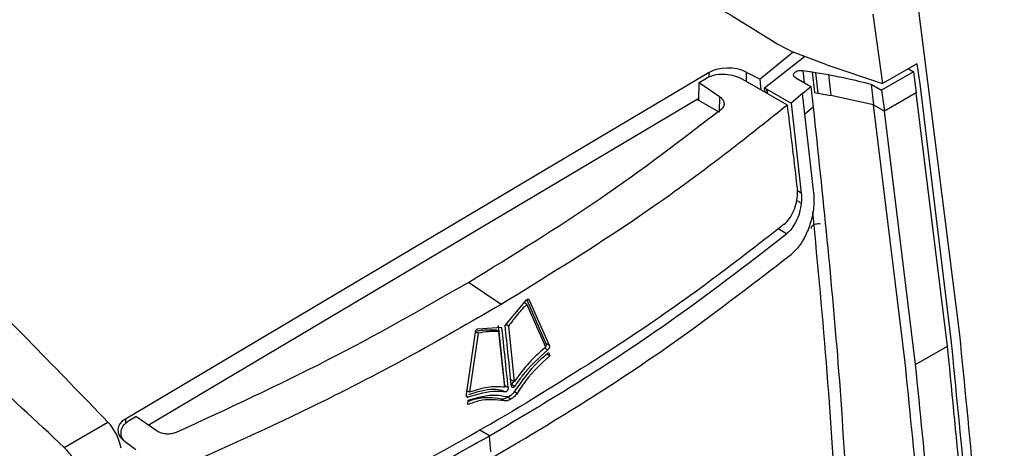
# Model space of a CAD drawing. Extents: x 106 to 315, y 19 to 260.
# Tile 94 of 132: x 153 to 171, y 224 to 232. Entities that reach past the tile are written whole.
import ezdxf

# ---------------------------------------------------------------- set-up
doc = ezdxf.new("R2010")
doc.units = 0
doc.layers.get('0').update_dxf_attribs({"linetype": 'CONTINUOUS'})

msp = doc.modelspace()

# ---------------------------------------------------------------- linework, layer by layer
at = {"color": 7, "linetype": 'CONTINUOUS'}
for p, q in [((169.827, 232.548), (170.649, 226.053)), ((169.019, 232.082), (169.204, 230.773)), ((167.523, 231.363), (166.9, 230.855)), ((167.234, 231.516), (167.523, 231.363)), ((168.156, 231.126), (167.523, 231.363)), ((166.983, 230.693), (167.737, 231.283)), ((166.634, 230.991), (166.9, 230.855)), ((167.704, 231.02), (167.88, 230.994)), ((167.88, 230.994), (167.942, 230.984)), ((167.88, 230.994), (167.923, 230.604)), ((167.942, 230.984), (168.186, 230.942)), ((167.942, 230.984), (167.985, 230.594)), ((168.156, 231.126), (169.204, 230.773)), ((169.783, 230.997), (169.184, 230.651)), ((169.827, 231.133), (169.204, 230.773)), ((169.688, 231.052), (169.783, 230.997)), ((169.783, 230.997), (169.837, 230.6)), ((169.85, 231.146), (169.827, 231.133)), ((169.85, 231.146), (169.902, 230.769)), ((165.942, 230.982), (154.96, 224.468)), ((165.751, 230.794), (165.888, 230.873)), ((167.412, 230.371), (166.575, 230.851)), ((166.92, 230.653), (166.9, 230.855)), ((167.57, 230.881), (167.853, 230.718)), ((168.186, 230.942), (168.229, 230.552)), ((165.748, 230.454), (165.751, 230.794)), ((165.751, 230.794), (166.135, 230.529)), ((166.983, 230.693), (167.023, 230.67)), ((166.992, 230.612), (166.983, 230.693)), ((167.023, 230.67), (167.482, 230.408)), ((167.023, 230.67), (167.032, 230.589)), ((167.032, 230.589), (167.023, 230.67)), ((167.697, 230.587), (167.853, 230.718)), ((167.853, 230.718), (167.897, 230.328)), ((168.99, 230.763), (169.184, 230.651)), ((168.99, 230.763), (169.033, 230.373)), ((169.184, 230.651), (169.238, 230.255)), ((169.902, 230.769), (170.487, 225.96)), ((155.385, 224.355), (165.749, 230.497)), ((165.748, 230.454), (165.711, 230.475)), ((165.725, 230.483), (165.725, 230.467)), ((166.131, 230.239), (165.748, 230.454)), ((166.135, 230.529), (166.131, 230.239)), ((167.697, 230.587), (167.482, 230.408)), ((167.908, 228.716), (167.697, 230.587)), ((167.697, 230.587), (167.697, 230.587)), ((167.923, 230.604), (167.985, 230.594)), ((167.985, 230.594), (168.229, 230.552)), ((169.033, 230.373), (168.229, 230.552)), ((169.837, 230.6), (169.238, 230.255)), ((170.421, 225.84), (169.837, 230.6)), ((167.482, 230.408), (167.674, 228.714)), ((167.897, 230.328), (167.74, 230.197)), ((169.621, 225.579), (169.033, 230.373)), ((169.033, 230.373), (169.238, 230.255)), ((169.822, 225.494), (169.238, 230.255)), ((162.026, 226.619), (161.414, 227.037)), ((162.101, 226.225), (162.505, 226.706)), ((162.512, 226.627), (162.451, 226.661)), ((162.508, 226.709), (162.87, 225.888)), ((162.867, 225.82), (162.512, 226.627)), ((162.557, 226.703), (162.931, 225.854)), ((162.041, 226.189), (161.582, 226.159)), ((162.098, 225.091), (161.98, 226.224)), ((162.165, 226.216), (162.113, 226.246)), ((162.165, 226.216), (162.274, 225.172)), ((161.536, 226.099), (161.367, 224.927)), ((161.593, 226.082), (161.433, 224.97)), ((161.593, 226.082), (161.545, 226.109)), ((161.986, 226.11), (161.925, 226.144)), ((162.095, 225.066), (161.986, 226.11)), ((162.905, 225.769), (162.844, 225.803)), ((162.931, 225.854), (162.87, 225.888)), ((169.822, 225.494), (170.421, 225.84)), ((170.449, 225.578), (170.421, 225.84)), ((162.94, 225.654), (162.878, 225.688)), ((162.916, 225.716), (162.94, 225.654)), ((162.159, 225.057), (162.098, 225.091)), ((162.274, 225.172), (162.213, 225.206)), ((162.223, 225.121), (162.217, 225.114)), ((162.264, 225.178), (162.223, 225.121)), ((162.223, 225.121), (162.284, 225.087)), ((161.433, 224.97), (161.378, 225)), ((162.041, 225.013), (162.102, 224.979)), ((162.212, 224.842), (162.151, 224.876)), ((161.398, 224.74), (161.408, 224.822)), ((162.09, 224.81), (162.029, 224.844)), ((155.016, 224.431), (155.154, 224.514)), ((155.538, 224.25), (155.154, 224.514)), ((153.807, 223.934), (154.629, 224.409)), ((154.871, 224.206), (154.871, 224.114)), ((161.806, 224.152), (161.614, 224.262)), ((161.799, 224.148), (161.827, 223.852)), ((155.153, 223.887), (154.929, 224.059))]:
    msp.add_line(p, q, dxfattribs=at)
at = {"color": 8, "linetype": 'CONTINUOUS'}
for p, q in [((166.634, 230.991), (166.634, 230.817)), ((167.704, 231.02), (167.729, 230.79)), ((165.942, 230.904), (165.942, 230.982)), ((167.674, 228.528), (167.586, 228.578)), ((167.674, 228.714), (167.602, 228.755)), ((167.398, 227.949), (167.236, 228.041)), ((162.557, 226.703), (162.529, 226.719)), ((161.369, 224.904), (161.408, 224.882)), ((162.326, 224.95), (162.277, 224.978)), ((154.96, 224.468), (154.96, 224.397))]:
    msp.add_line(p, q, dxfattribs=at)
at = {"color": 7, "linetype": 'CONTINUOUS'}
msp.add_arc((153.945, 223.757), 0.945, 9.7617, 43.6099, dxfattribs=at)
for centre, start_param, end_param in [((166.31, 230.758), 0.912595, 2.391094), ((155.329, 224.244), 2.391094, 3.843414)]:
    msp.add_ellipse(centre, major_axis=(0.514, -0.019), ratio=0.600034, start_param=start_param, end_param=end_param, dxfattribs=at)
for points, knots in [([(156.05, 238.069), (157.935, 237.014), (161.746, 234.881), (165.392, 232.645), (167.234, 231.516)], [0, 0, 0, 0, 0.494593, 1, 1, 1, 1]), ([(154.629, 224.409), (154.157, 224.898), (153.153, 225.936), (151.634, 227.458), (150.078, 228.983), (148.549, 230.451), (147.022, 231.891), (145.475, 233.326), (143.968, 234.705), (142.974, 235.602), (142.506, 236.024)], [0, 0, 0, 0, 0.118447, 0.251285, 0.376964, 0.502471, 0.627661, 0.752398, 0.883459, 1, 1, 1, 1]), ([(167.57, 230.881), (167.56, 230.889), (167.539, 230.903), (167.526, 230.931), (167.529, 230.96), (167.548, 230.986), (167.581, 231.006), (167.623, 231.02), (167.667, 231.024), (167.693, 231.021), (167.704, 231.02)], [0, 0, 0, 0, 0.132326, 0.264672, 0.395879, 0.526552, 0.654252, 0.783725, 0.910964, 1, 1, 1, 1]), ([(166.575, 230.851), (166.525, 230.875), (166.427, 230.922), (166.25, 230.951), (166.077, 230.944), (165.957, 230.91), (165.902, 230.881), (165.888, 230.873)], [0, 0, 0, 0, 0.231994, 0.464009, 0.695368, 0.92529, 1, 1, 1, 1]), ([(168.186, 230.942), (168.294, 230.921), (168.567, 230.869), (168.83, 230.803), (168.99, 230.763)], [0, 0, 0, 0, 0.396137, 1, 1, 1, 1]), ([(166.135, 230.529), (166.156, 230.512), (166.197, 230.478), (166.224, 230.415), (166.219, 230.354), (166.192, 230.313), (166.17, 230.294), (166.166, 230.291)], [0, 0, 0, 0, 0.237599, 0.475224, 0.712176, 0.94789, 1, 1, 1, 1]), ([(161.414, 227.037), (162.254, 227.553), (163.938, 228.587), (165.422, 229.722), (166.166, 230.291)], [0, 0, 0, 0, 0.498734, 1, 1, 1, 1]), ([(167.412, 230.371), (166.931, 229.987), (165.968, 229.218), (164.192, 227.954), (162.828, 227.114), (162.026, 226.619)], [0, 0, 0, 0, 0.291745, 0.583492, 1, 1, 1, 1]), ([(167.6, 228.814), (167.58, 228.989), (167.52, 229.507), (167.455, 230.027), (167.412, 230.371)], [0, 0, 0, 0, 0.338712, 1, 1, 1, 1]), ([(167.897, 230.328), (168.074, 228.665), (168.353, 226.035), (168.504, 223.465), (168.559, 222.521)], [0, 0, 0, 0, 0.632498, 1, 1, 1, 1]), ([(153.807, 223.934), (152.747, 224.921), (150.626, 226.896), (148.505, 228.782), (147.444, 229.725)], [0, 0, 0, 0, 0.499992, 1, 1, 1, 1]), ([(167.351, 228.129), (167.384, 228.161), (167.45, 228.225), (167.531, 228.373), (167.586, 228.54), (167.608, 228.694), (167.602, 228.779), (167.6, 228.814)], [0, 0, 0, 0, 0.213239, 0.426424, 0.640996, 0.857324, 1, 1, 1, 1]), ([(167.908, 228.716), (167.912, 228.627), (167.917, 228.494), (167.885, 228.304), (167.85, 228.163), (167.802, 228.026), (167.744, 227.897), (167.676, 227.779), (167.59, 227.66), (167.523, 227.599), (167.483, 227.563)], [0, 0, 0, 0, 0.214444, 0.32048, 0.426506, 0.532531, 0.638552, 0.744577, 0.850604, 1, 1, 1, 1]), ([(167.674, 228.714), (167.675, 228.699), (167.678, 228.669), (167.68, 228.607), (167.676, 228.559), (167.674, 228.528)], [0, 0, 0, 0, 0.252557, 0.505114, 1, 1, 1, 1]), ([(167.674, 228.528), (167.664, 228.467), (167.645, 228.345), (167.572, 228.165), (167.486, 228.028), (167.422, 227.971), (167.398, 227.949)], [0, 0, 0, 0, 0.264733, 0.528226, 0.821521, 1, 1, 1, 1]), ([(168.356, 222.351), (168.297, 223.344), (168.18, 225.329), (167.987, 227.351), (167.89, 228.361)], [0, 0, 0, 0, 0.500018, 1, 1, 1, 1]), ([(167.351, 228.129), (166.862, 227.748), (165.883, 226.984), (164.185, 225.804), (162.928, 225.034), (162.235, 224.61)], [0, 0, 0, 0, 0.309467, 0.619606, 1, 1, 1, 1]), ([(168.038, 228.132), (168.022, 228.134), (167.99, 228.137), (167.943, 228.13), (167.901, 228.115), (167.872, 228.093), (167.858, 228.07), (167.859, 228.055), (167.86, 228.05)], [0, 0, 0, 0, 0.181155, 0.3623541, 0.542359, 0.7212121, 0.8999078, 1, 1, 1, 1]), ([(161.806, 224.152), (162.376, 224.49), (163.518, 225.168), (165.414, 226.422), (166.652, 227.375), (167.398, 227.949)], [0, 0, 0, 0, 0.2837922, 0.568689, 1, 1, 1, 1]), ([(161.839, 223.728), (162.412, 224.068), (163.556, 224.747), (165.472, 226.012), (166.724, 226.977), (167.483, 227.563)], [0, 0, 0, 0, 0.282158, 0.564318, 1, 1, 1, 1]), ([(161.414, 227.037), (160.543, 226.539), (158.796, 225.54), (156.875, 224.657), (155.912, 224.214)], [0, 0, 0, 0, 0.498734, 1, 1, 1, 1]), ([(162.026, 226.619), (161.444, 226.284), (160.281, 225.614), (158.178, 224.531), (156.599, 223.827), (155.671, 223.413)], [0, 0, 0, 0, 0.291747, 0.583494, 1, 1, 1, 1]), ([(162.512, 226.627), (162.482, 226.595), (162.421, 226.532), (162.304, 226.398), (162.221, 226.289), (162.165, 226.216)], [0, 0, 0, 0, 0.251055, 0.50211, 1, 1, 1, 1]), ([(162.505, 226.706), (162.51, 226.71), (162.518, 226.717), (162.532, 226.721), (162.544, 226.719), (162.552, 226.712), (162.556, 226.706), (162.557, 226.703)], [0, 0, 0, 0, 0.218698, 0.437404, 0.656034, 0.875659, 1, 1, 1, 1]), ([(162.159, 225.057), (162.14, 225.245), (162.102, 225.622), (162.061, 226), (162.041, 226.189)], [0, 0, 0, 0, 0.4999938, 1, 1, 1, 1]), ([(162.219, 225.092), (162.2, 225.281), (162.162, 225.658), (162.121, 226.036), (162.101, 226.225)], [0, 0, 0, 0, 0.4999938, 1, 1, 1, 1]), ([(161.531, 226.116), (161.565, 226.123), (161.633, 226.135), (161.765, 226.149), (161.861, 226.146), (161.925, 226.144)], [0, 0, 0, 0, 0.251054, 0.50211, 1, 1, 1, 1]), ([(161.582, 226.159), (161.577, 226.158), (161.568, 226.154), (161.555, 226.143), (161.545, 226.127), (161.538, 226.112), (161.537, 226.102), (161.536, 226.099)], [0, 0, 0, 0, 0.218696, 0.4374, 0.656029, 0.875654, 1, 1, 1, 1]), ([(161.986, 226.11), (161.954, 226.111), (161.89, 226.115), (161.76, 226.11), (161.659, 226.093), (161.593, 226.082)], [0, 0, 0, 0, 0.251052, 0.502109, 1, 1, 1, 1]), ([(170.649, 226.053), (170.834, 224.183), (171.206, 220.442), (171.397, 216.787), (171.493, 214.96)], [0, 0, 0, 0, 0.499993, 1, 1, 1, 1]), ([(162.867, 225.82), (162.814, 225.775), (162.707, 225.685), (162.503, 225.478), (162.365, 225.294), (162.274, 225.172)], [0, 0, 0, 0, 0.252595, 0.5052, 1, 1, 1, 1]), ([(162.87, 225.888), (162.871, 225.883), (162.874, 225.874), (162.873, 225.855), (162.869, 225.839), (162.865, 225.831), (162.863, 225.829)], [0, 0, 0, 0, 0.29068, 0.581348, 0.872404, 1, 1, 1, 1]), ([(162.931, 225.854), (162.932, 225.849), (162.936, 225.839), (162.935, 225.821), (162.929, 225.802), (162.92, 225.784), (162.911, 225.774), (162.906, 225.77), (162.905, 225.769)], [0, 0, 0, 0, 0.191875, 0.383709, 0.575883, 0.767505, 0.957837, 1, 1, 1, 1]), ([(170.487, 225.96), (170.671, 224.109), (171.043, 220.369), (171.234, 216.713), (171.331, 214.867)], [0, 0, 0, 0, 0.494733, 1, 1, 1, 1]), ([(162.905, 225.769), (162.736, 225.617), (162.514, 225.417), (162.328, 225.15), (162.284, 225.087)], [0, 0, 0, 0, 0.763408, 1, 1, 1, 1]), ([(162.286, 224.99), (162.426, 225.188), (162.621, 225.465), (162.85, 225.66), (162.916, 225.716)], [0, 0, 0, 0, 0.7118627, 1, 1, 1, 1]), ([(162.94, 225.654), (162.784, 225.511), (162.562, 225.308), (162.38, 225.032), (162.327, 224.95)], [0, 0, 0, 0, 0.703092, 1, 1, 1, 1]), ([(170.448, 215.119), (170.349, 216.86), (170.154, 220.309), (169.798, 223.833), (169.621, 225.579)], [0, 0, 0, 0, 0.504658, 1, 1, 1, 1]), ([(170.65, 215.003), (170.551, 216.75), (170.356, 220.209), (169.999, 223.744), (169.822, 225.494)], [0, 0, 0, 0, 0.504941, 1, 1, 1, 1]), ([(171.254, 215.242), (171.158, 216.963), (170.968, 220.372), (170.621, 223.854), (170.449, 225.578)], [0, 0, 0, 0, 0.5048988, 1, 1, 1, 1]), ([(162.095, 225.066), (162.042, 225.07), (161.936, 225.08), (161.717, 225.064), (161.546, 225.007), (161.433, 224.97)], [0, 0, 0, 0, 0.252589, 0.505191, 1, 1, 1, 1]), ([(162.159, 225.057), (162.159, 225.051), (162.16, 225.039), (162.154, 225.02), (162.145, 225.003), (162.133, 224.989), (162.119, 224.98), (162.109, 224.978), (162.103, 224.979), (162.102, 224.979)], [0, 0, 0, 0, 0.159807, 0.319672, 0.478978, 0.637165, 0.794332, 0.951042, 1, 1, 1, 1]), ([(162.284, 225.087), (162.28, 225.082), (162.273, 225.072), (162.259, 225.063), (162.246, 225.06), (162.234, 225.063), (162.225, 225.072), (162.22, 225.083), (162.219, 225.09), (162.219, 225.092)], [0, 0, 0, 0, 0.157064, 0.314147, 0.470859, 0.62777, 0.78552, 0.944382, 1, 1, 1, 1]), ([(161.367, 224.927), (161.367, 224.921), (161.366, 224.909), (161.371, 224.894), (161.379, 224.883), (161.391, 224.878), (161.401, 224.879), (161.407, 224.881), (161.408, 224.882)], [0, 0, 0, 0, 0.191877, 0.38371, 0.575883, 0.767508, 0.957838, 1, 1, 1, 1]), ([(162.029, 224.844), (161.873, 224.864), (161.673, 224.89), (161.454, 224.814), (161.405, 224.796)], [0, 0, 0, 0, 0.776398, 1, 1, 1, 1]), ([(161.408, 224.882), (161.592, 224.939), (161.834, 225.014), (162.051, 224.986), (162.102, 224.979)], [0, 0, 0, 0, 0.763408, 1, 1, 1, 1]), ([(161.408, 224.822), (161.586, 224.874), (161.835, 224.946), (162.055, 224.903), (162.118, 224.891)], [0, 0, 0, 0, 0.711855, 1, 1, 1, 1]), ([(161.418, 224.931), (161.578, 224.98), (161.795, 225.047), (161.989, 225.02), (162.041, 225.013)], [0, 0, 0, 0, 0.7368756, 1, 1, 1, 1]), ([(162.151, 224.876), (162.136, 224.868), (162.108, 224.853), (162.066, 224.841), (162.041, 224.843), (162.029, 224.844)], [0, 0, 0, 0, 0.3618144, 0.6739044, 1, 1, 1, 1]), ([(162.118, 224.891), (162.125, 224.89), (162.14, 224.888), (162.169, 224.895), (162.191, 224.906), (162.205, 224.913)], [0, 0, 0, 0, 0.260585, 0.520235, 1, 1, 1, 1]), ([(162.151, 224.876), (162.161, 224.883), (162.176, 224.892), (162.191, 224.904), (162.195, 224.907)], [0, 0, 0, 0, 0.718179, 1, 1, 1, 1]), ([(162.205, 224.913), (162.216, 224.92), (162.235, 224.933), (162.263, 224.958), (162.279, 224.979), (162.286, 224.99)], [0, 0, 0, 0, 0.361788, 0.673887, 1, 1, 1, 1]), ([(162.327, 224.95), (162.318, 224.937), (162.301, 224.913), (162.262, 224.875), (162.232, 224.855), (162.212, 224.842)], [0, 0, 0, 0, 0.2606111, 0.5203041, 1, 1, 1, 1]), ([(162.09, 224.81), (161.934, 224.828), (161.712, 224.853), (161.47, 224.766), (161.398, 224.74)], [0, 0, 0, 0, 0.703103, 1, 1, 1, 1]), ([(162.212, 224.842), (162.197, 224.834), (162.169, 224.819), (162.127, 224.806), (162.103, 224.808), (162.09, 224.81)], [0, 0, 0, 0, 0.3618009, 0.6738975, 1, 1, 1, 1]), ([(156.275, 221.565), (156.922, 221.857), (158.218, 222.442), (160.217, 223.453), (161.518, 224.199), (162.235, 224.61)], [0, 0, 0, 0, 0.309468, 0.619606, 1, 1, 1, 1]), ([(155.016, 224.431), (154.98, 224.403), (154.908, 224.349), (154.865, 224.241), (154.869, 224.142), (154.908, 224.087), (154.923, 224.067)], [0, 0, 0, 0, 0.279923, 0.559809, 0.840724, 1, 1, 1, 1]), ([(155.912, 224.214), (155.884, 224.205), (155.83, 224.186), (155.732, 224.183), (155.637, 224.199), (155.573, 224.226), (155.544, 224.246), (155.538, 224.25)], [0, 0, 0, 0, 0.234714, 0.469406, 0.70476, 0.941344, 1, 1, 1, 1]), ([(156.319, 221.386), (156.936, 221.664), (158.199, 222.234), (160.03, 223.154), (161.209, 223.817), (161.799, 224.148)], [0, 0, 0, 0, 0.322101, 0.660692, 1, 1, 1, 1]), ([(154.068, 223.451), (154.06, 223.491), (154.044, 223.572), (153.988, 223.7), (153.91, 223.827), (153.842, 223.898), (153.807, 223.934)], [0, 0, 0, 0, 0.232541, 0.47668, 0.732483, 1, 1, 1, 1])]:
    msp.add_open_spline(points, degree=3, knots=knots, dxfattribs=at)

doc.saveas('drawing.dxf')
